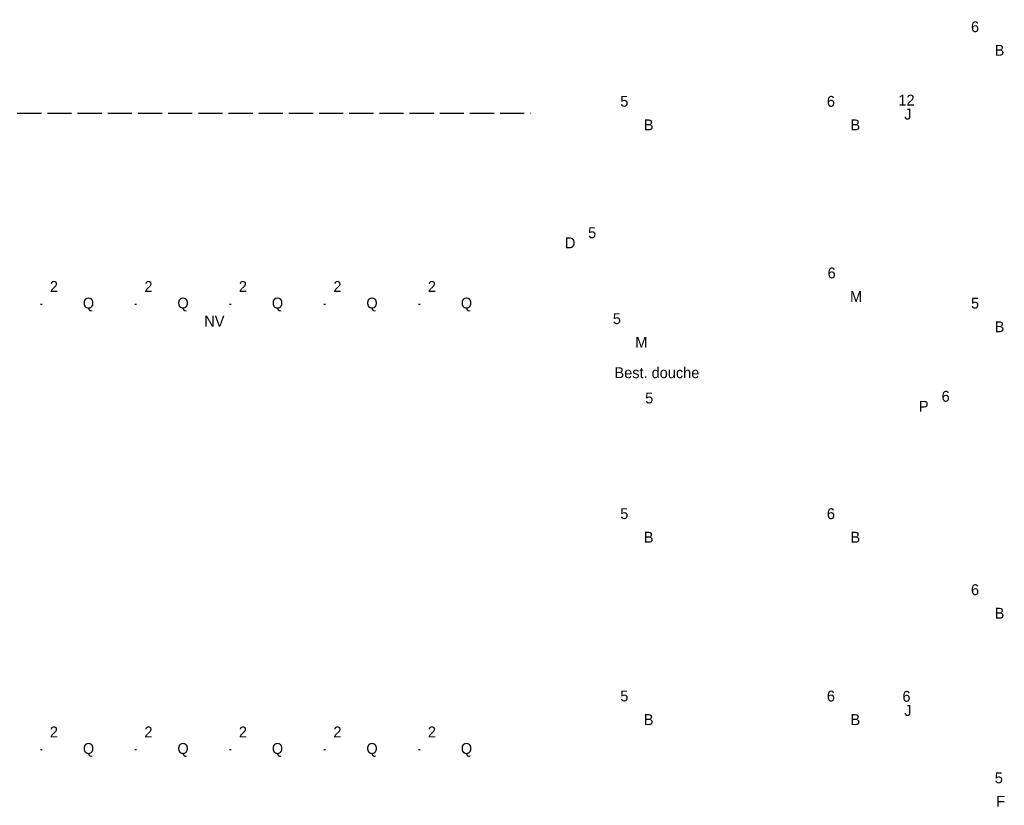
# Model space of a CAD drawing. Header units: millimetres. Extents: x -14827 to 133080, y -40284 to 77583.
# Tile 6 of 14: x 78482 to 94795, y 39616 to 52631. Entities that reach past the tile are written whole.
import ezdxf
from ezdxf.enums import TextEntityAlignment as Align
from ezdxf.xclip import XClip

# ---------------------------------------------------------------- set-up
doc = ezdxf.new("R2010")
doc.units = ezdxf.units.MM
doc.header["$LTSCALE"] = 100
doc.header["$XCLIPFRAME"] = 0
doc.linetypes.add('E_GOOT3', pattern=[5, 4, -1])
for name, color, linetype in [('EL6222--', 130, 'Continuous'), ('EL6311--', 130, 'Continuous'), ('EL6312--', 130, 'Continuous'), ('EL6350--', 130, 'Continuous'), ('EL6421--', 130, 'Continuous')]:
    doc.layers.add(name, color=color, linetype=linetype)
doc.styles.add('BURO-018', font='BUROFONT', dxfattribs={"height": 180})

# ---------------------------------------------------------------- blocks, each defined once
blk = doc.blocks.new('1115B61240')
at = {"color": 0}
for p, q in [((-6.2, 2), (-6.2, -2)), ((6.2, 2), (6.2, -2))]:
    blk.add_line(p, q, dxfattribs=at)
at = {"color": 0, "linetype": 'Continuous'}
blk.add_circle((0, 0), 2.5, dxfattribs=at)
at = {"color": 0}
for points in [[(-2.5, 0.75), (-6.2, 0.75), (-2.5, -0.75), (-6.2, -0.75)], [(2.5, 0.75), (6.2, 0.75), (2.5, -0.75), (6.2, -0.75)]]:
    blk.add_solid(points, dxfattribs=at)
at = {"color": 0, "linetype": 'Continuous', "style": 'BURO-018'}
for tag, p in [('E_GKAST', (0, 8)), ('E_GROEP', (0, 5)), ('E_SGROEP', (4.5, 5)), ('E_ARMCODE', (0, 0)), ('E_SLET', (4.5, -3))]:
    blk.add_attdef(tag, text='', height=1.8, dxfattribs=at).set_placement(p, align=Align.MIDDLE)
blk = doc.blocks.new('1115C3A')
at = {"color": 0, "linetype": 'Continuous'}
for p, q in [((-4.5, 5.5), (4.5, 5.5)), ((-4.5, 1), (-4.5, 5.5)), ((4.5, 1), (4.5, 5.5)), ((4.5, 1), (-4.5, 1))]:
    blk.add_line(p, q, dxfattribs=at)
at = {"color": 0, "linetype": 'Continuous', "style": 'BURO-018'}
for tag, p in [('E_GKAST', (0, 15.17)), ('E_GROEP', (0, 12.17)), ('E_SGROEP', (4.5, 12.17)), ('E_ARMCODE', (0, 8))]:
    blk.add_attdef(tag, text='', height=1.8, dxfattribs=at).set_placement(p, align=Align.MIDDLE)
blk = doc.blocks.new('1115C2J')
at = {"color": 0, "linetype": 'Continuous'}
for p, q in [((-4.5, 5.5), (4.5, 5.5)), ((-4.5, 1), (-4.5, 5.5)), ((-1.24, 4.31), (-1.24, 4.91)), ((-0.76, 4.11), (-0.76, 4.91)), ((2, 5.15), (3.5, 5.15)), ((2, 1.35), (2, 5.15)), ((3.5, 5.15), (3.5, 1.35)), ((4.5, 1), (4.5, 5.5)), ((-2.68, 4.35), (-3.52, 4.35)), ((-2.88, 3.87), (-3.52, 3.87)), ((-1.27, 2.26), (-2.88, 3.87)), ((-1.94, 3.61), (-2.68, 4.35)), ((-1.24, 4.31), (-1.94, 3.61)), ((-1.37, 3.5), (-0.76, 4.11)), ((-1.23, 3.35), (-1.37, 3.5)), ((-0.87, 3.71), (-1.23, 3.35)), ((-0.65, 3.49), (-1.01, 3.13)), ((-1.94, 2.93), (-2.04, 2.83)), ((-2.04, 2.83), (-2.04, 2.34)), ((-0.99, 2.14), (-1.84, 2.14)), ((-1.71, 2.7), (-1.72, 2.7)), ((-1.72, 2.7), (-1.72, 2.46)), ((-1.47, 2.46), (-1.72, 2.46)), ((-0.71, 2.83), (-1.01, 3.13)), ((4.5, 1), (-4.5, 1)), ((2, 1.35), (3.5, 1.35))]:
    blk.add_line(p, q, dxfattribs=at)
blk.add_lwpolyline([(0.75, 4, 0, 0.7, 0), (0.75, 2.5, 0.7, 0.7, 0)], format="xyseb", dxfattribs=at)
blk.add_circle((-0.76, 1.75), 0.4, dxfattribs=at)
for centre, radius, start, end in [((-1, 4.91), 0.24, 0, 180), ((-3.52, 4.11), 0.24, 90, 270), ((-0.76, 3.6), 0.16, 315, 135), ((-1.84, 2.34), 0.2, 180, 270), ((-0.99, 2.54), 0.4, 225, 45)]:
    blk.add_arc(centre, radius, start, end, dxfattribs=at)
at = {"color": 0, "linetype": 'Continuous', "style": 'BURO-018'}
for tag, p in [('E_GKAST', (0, 15.17)), ('E_GROEP', (0, 12.17)), ('E_SGROEP', (4.5, 12.17)), ('E_ARMCODE', (0, 8))]:
    blk.add_attdef(tag, text='', height=1.8, dxfattribs=at).set_placement(p, align=Align.MIDDLE)
blk = doc.blocks.new('E00078')
at = {"color": 0, "linetype": 'Continuous'}
for p, q in [((-3, 6.48), (-3, 8.98)), ((-3, 7.73), (1.5, 5.13)), ((0, 7.5), (0, 1)), ((1.5, 4.13), (-1.5, 5.87)), ((1.5, 3.13), (-1.5, 4.87))]:
    blk.add_line(p, q, dxfattribs=at)
at = {"color": 0, "const_width": 0.75}
blk.add_lwpolyline([(-0.38, 7.5, 1), (0.38, 7.5, 1)], format="xyb", close=True, dxfattribs=at)
at = {"color": 0, "linetype": 'Continuous', "const_width": 0.5}
blk.add_lwpolyline([(-2.18, 6.12, 1), (-1.68, 6.12, 1)], format="xyb", close=True, dxfattribs=at)
at = {"color": 0, "linetype": 'Continuous'}
for centre, radius in [((0, 7.5), 0.75), ((-1.93, 6.12), 0.5)]:
    blk.add_circle(centre, radius, dxfattribs=at)
at = {"color": 0, "linetype": 'Continuous', "style": 'BURO-018'}
for tag, p in [('E_GKAST', (0, 14)), ('E_GROEP', (0, 11)), ('E_SGROEP', (4.5, 11))]:
    blk.add_attdef(tag, text='', height=1.8, dxfattribs=at).set_placement(p, align=Align.MIDDLE)
at = {"color": 0, "linetype": 'Continuous', "style": 'BURO-018', "flags": 1}
for tag, p in [('E_VERMCODE', (13, 11)), ('E_MATCODE', (0, 0))]:
    blk.add_attdef(tag, text='', height=1.8, dxfattribs=at).set_placement(p, align=Align.MIDDLE)
blk = doc.blocks.new('1115B3A')
at = {"color": 0, "linetype": 'Continuous'}
blk.add_circle((0, 0), 2.5, dxfattribs=at)
at = {"color": 0, "linetype": 'Continuous', "style": 'BURO-018'}
for tag, p in [('E_GKAST', (0, 8)), ('E_GROEP', (0, 5)), ('E_SGROEP', (4.5, 5)), ('E_ARMCODE', (0, 0)), ('E_SLET', (4.5, -1))]:
    blk.add_attdef(tag, text='', height=1.8, dxfattribs=at).set_placement(p, align=Align.MIDDLE)
blk = doc.blocks.new('1115B61540')
at = {"color": 0}
for p, q in [((-7.7, 2), (-7.7, -2)), ((7.7, 2), (7.7, -2))]:
    blk.add_line(p, q, dxfattribs=at)
at = {"color": 0, "linetype": 'Continuous'}
blk.add_circle((0, 0), 2.5, dxfattribs=at)
at = {"color": 0}
for points in [[(-2.5, 0.75), (-7.7, 0.75), (-2.5, -0.75), (-7.7, -0.75)], [(2.5, 0.75), (7.7, 0.75), (2.5, -0.75), (7.7, -0.75)]]:
    blk.add_solid(points, dxfattribs=at)
at = {"color": 0, "linetype": 'Continuous', "style": 'BURO-018'}
for tag, p in [('E_GKAST', (0, 8)), ('E_GROEP', (0, 5)), ('E_SGROEP', (4.5, 5)), ('E_ARMCODE', (0, 0)), ('E_SLET', (4.5, -3))]:
    blk.add_attdef(tag, text='', height=1.8, dxfattribs=at).set_placement(p, align=Align.MIDDLE)

msp = doc.modelspace()

# ---------------------------------------------------------------- linework, layer by layer
at = {"layer": 'EL6312--', "color": 1, "linetype": 'E_GOOT3'}
for p, q in [((78852, 47913), (78826, 47913)), ((80418, 47913), (80392, 47913)), ((81983, 47913), (81958, 47913)), ((83549, 47913), (83523, 47913)), ((85114, 47913), (85089, 47913)), ((78852, 40534), (78826, 40534)), ((80418, 40534), (80392, 40534)), ((81983, 40534), (81958, 40534)), ((83549, 40534), (83523, 40534)), ((85114, 40534), (85089, 40534))]:
    msp.add_line(p, q, dxfattribs=at)
at = {"layer": 'EL6421--', "color": 9, "linetype": 'E_GOOT3'}
msp.add_line((62942, 51086), (86950, 51081), dxfattribs=at)

# ---------------------------------------------------------------- block references
at = {"layer": 'EL6222--'}
ref = msp.add_blockref('E00078', (87965, 46363), dxfattribs=dict(at, xscale=100, yscale=100, zscale=100, rotation=270))
XClip(ref).set_block_clipping_path([(-79.4918827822, -849.1738806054), (433.5857150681, -163.6501840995)])
ref.add_attrib('E_GROEP', '5', dxfattribs={"layer": '0', "color": 7, "linetype": 'Continuous', "height": 180, "style": 'BURO-018'}).set_placement((88911, 46363), align=Align.MIDDLE)
ref.add_attrib('E_VERMCODE', 'Best. douche', dxfattribs={"layer": '0', "color": 7, "linetype": 'Continuous', "height": 180, "style": 'BURO-018'}).set_placement((89039, 46786), align=Align.MIDDLE)
at = {"layer": 'EL6311--'}
ref = msp.add_blockref('1115B61240', (94715, 52124), dxfattribs=dict(at, xscale=100, yscale=100, zscale=100))
XClip(ref).set_block_clipping_path([(-916.6746112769, -491.2026508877), (-231.1509147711, 21.8749469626)])
ref.add_attrib('E_ARMCODE', 'B', dxfattribs={"layer": '0', "color": 7, "linetype": 'Continuous', "height": 180, "style": 'BURO-018'}).set_placement((94715, 52124), align=Align.MIDDLE)
ref.add_attrib('E_GROEP', '6', dxfattribs={"layer": '0', "color": 7, "linetype": 'Continuous', "height": 180, "style": 'BURO-018'}).set_placement((94310, 52514), align=Align.MIDDLE)
ref = msp.add_blockref('1115B61240', (88903, 50888), dxfattribs=dict(at, xscale=100, yscale=100, zscale=100))
XClip(ref).set_block_clipping_path([(-858.5600030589, -478.8425557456), (-173.036306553, 34.2350421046)])
ref.add_attrib('E_ARMCODE', 'B', dxfattribs={"layer": '0', "color": 7, "linetype": 'Continuous', "height": 180, "style": 'BURO-018'}).set_placement((88903, 50888), align=Align.MIDDLE)
ref.add_attrib('E_GROEP', '5', dxfattribs={"layer": '0', "color": 7, "linetype": 'Continuous', "height": 180, "style": 'BURO-018'}).set_placement((88499, 51278), align=Align.MIDDLE)
ref = msp.add_blockref('1115B61240', (92327, 50888), dxfattribs=dict(at, xscale=100, yscale=100, zscale=100))
XClip(ref).set_block_clipping_path([(-892.7978110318, -478.8425557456), (-207.274114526, 34.2350421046)])
ref.add_attrib('E_ARMCODE', 'B', dxfattribs={"layer": '0', "color": 7, "linetype": 'Continuous', "height": 180, "style": 'BURO-018'}).set_placement((92327, 50888), align=Align.MIDDLE)
ref.add_attrib('E_GROEP', '6', dxfattribs={"layer": '0', "color": 7, "linetype": 'Continuous', "height": 180, "style": 'BURO-018'}).set_placement((91922, 51278), align=Align.MIDDLE)
ref = msp.add_blockref('1115B3A', (87602, 48934), dxfattribs=dict(at, xscale=100, yscale=100, zscale=100))
XClip(ref).set_block_clipping_path([(-845.5481624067, -459.3015449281), (-160.0244659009, 53.7760529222)])
ref.add_attrib('E_ARMCODE', 'D', dxfattribs={"layer": '0', "color": 7, "linetype": 'Continuous', "height": 180, "style": 'BURO-018'}).set_placement((87602, 48934), align=Align.MIDDLE)
ref.add_attrib('E_GROEP', '5', dxfattribs={"layer": '0', "color": 7, "linetype": 'Continuous', "height": 180, "style": 'BURO-018'}).set_placement((87966, 49100), align=Align.MIDDLE)
ref = msp.add_blockref('1115B61240', (92339, 48045), dxfattribs=dict(at, xscale=100, yscale=100, zscale=100))
XClip(ref).set_block_clipping_path([(-892.9112249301, -450.4061438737), (-207.3875284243, 62.6714539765)])
ref.add_attrib('E_ARMCODE', 'M', dxfattribs={"layer": '0', "color": 7, "linetype": 'Continuous', "height": 180, "style": 'BURO-018'}).set_placement((92339, 48045), align=Align.MIDDLE)
ref.add_attrib('E_GROEP', '6', dxfattribs={"layer": '0', "color": 7, "linetype": 'Continuous', "height": 180, "style": 'BURO-018'}).set_placement((91934, 48435), align=Align.MIDDLE)
ref = msp.add_blockref('1115B61240', (94715, 47544), dxfattribs=dict(at, xscale=100, yscale=100, zscale=100))
XClip(ref).set_block_clipping_path([(-916.6746112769, -445.3996578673), (-231.1509147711, 67.677939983)])
ref.add_attrib('E_ARMCODE', 'B', dxfattribs={"layer": '0', "color": 7, "linetype": 'Continuous', "height": 180, "style": 'BURO-018'}).set_placement((94715, 47544), align=Align.MIDDLE)
ref.add_attrib('E_GROEP', '5', dxfattribs={"layer": '0', "color": 7, "linetype": 'Continuous', "height": 180, "style": 'BURO-018'}).set_placement((94310, 47934), align=Align.MIDDLE)
ref = msp.add_blockref('1115B61240', (88781, 47287), dxfattribs=dict(at, xscale=100, yscale=100, zscale=100))
XClip(ref).set_block_clipping_path([(-857.3349706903, -442.8317112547), (-171.8112741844, 70.2458865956)])
ref.add_attrib('E_ARMCODE', 'M', dxfattribs={"layer": '0', "color": 7, "linetype": 'Continuous', "height": 180, "style": 'BURO-018'}).set_placement((88781, 47287), align=Align.MIDDLE)
ref.add_attrib('E_GROEP', '5', dxfattribs={"layer": '0', "color": 7, "linetype": 'Continuous', "height": 180, "style": 'BURO-018'}).set_placement((88376, 47677), align=Align.MIDDLE)
ref = msp.add_blockref('1115B3A', (93460, 46226), dxfattribs=dict(at, xscale=100, yscale=100, zscale=100))
XClip(ref).set_block_clipping_path([(-904.1238239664, -432.2151036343), (-218.6001274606, 80.8624942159)])
ref.add_attrib('E_ARMCODE', 'P', dxfattribs={"layer": '0', "color": 7, "linetype": 'Continuous', "height": 180, "style": 'BURO-018'}).set_placement((93460, 46226), align=Align.MIDDLE)
ref.add_attrib('E_GROEP', '6', dxfattribs={"layer": '0', "color": 7, "linetype": 'Continuous', "height": 180, "style": 'BURO-018'}).set_placement((93823, 46392), align=Align.MIDDLE)
ref = msp.add_blockref('1115B61240', (88903, 44057), dxfattribs=dict(at, xscale=100, yscale=100, zscale=100))
XClip(ref).set_block_clipping_path([(-858.5600030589, -410.5314785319), (-173.036306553, 102.5461193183)])
ref.add_attrib('E_ARMCODE', 'B', dxfattribs={"layer": '0', "color": 7, "linetype": 'Continuous', "height": 180, "style": 'BURO-018'}).set_placement((88903, 44057), align=Align.MIDDLE)
ref.add_attrib('E_GROEP', '5', dxfattribs={"layer": '0', "color": 7, "linetype": 'Continuous', "height": 180, "style": 'BURO-018'}).set_placement((88499, 44447), align=Align.MIDDLE)
ref = msp.add_blockref('1115B61240', (92327, 44057), dxfattribs=dict(at, xscale=100, yscale=100, zscale=100))
XClip(ref).set_block_clipping_path([(-892.7978110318, -410.5314785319), (-207.274114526, 102.5461193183)])
ref.add_attrib('E_ARMCODE', 'B', dxfattribs={"layer": '0', "color": 7, "linetype": 'Continuous', "height": 180, "style": 'BURO-018'}).set_placement((92327, 44057), align=Align.MIDDLE)
ref.add_attrib('E_GROEP', '6', dxfattribs={"layer": '0', "color": 7, "linetype": 'Continuous', "height": 180, "style": 'BURO-018'}).set_placement((91922, 44447), align=Align.MIDDLE)
ref = msp.add_blockref('1115B61240', (94715, 42798), dxfattribs=dict(at, xscale=100, yscale=100, zscale=100))
XClip(ref).set_block_clipping_path([(-916.6746112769, -397.9422395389), (-231.1509147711, 115.1353583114)])
ref.add_attrib('E_ARMCODE', 'B', dxfattribs={"layer": '0', "color": 7, "linetype": 'Continuous', "height": 180, "style": 'BURO-018'}).set_placement((94715, 42798), align=Align.MIDDLE)
ref.add_attrib('E_GROEP', '6', dxfattribs={"layer": '0', "color": 7, "linetype": 'Continuous', "height": 180, "style": 'BURO-018'}).set_placement((94310, 43188), align=Align.MIDDLE)
ref = msp.add_blockref('1115B61240', (88903, 41036), dxfattribs=dict(at, xscale=100, yscale=100, zscale=100))
XClip(ref).set_block_clipping_path([(-858.5600030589, -380.3159273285), (-173.036306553, 132.7616705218)])
ref.add_attrib('E_ARMCODE', 'B', dxfattribs={"layer": '0', "color": 7, "linetype": 'Continuous', "height": 180, "style": 'BURO-018'}).set_placement((88903, 41036), align=Align.MIDDLE)
ref.add_attrib('E_GROEP', '5', dxfattribs={"layer": '0', "color": 7, "linetype": 'Continuous', "height": 180, "style": 'BURO-018'}).set_placement((88499, 41426), align=Align.MIDDLE)
ref = msp.add_blockref('1115B61240', (92327, 41036), dxfattribs=dict(at, xscale=100, yscale=100, zscale=100))
XClip(ref).set_block_clipping_path([(-892.7978110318, -380.3159273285), (-207.274114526, 132.7616705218)])
ref.add_attrib('E_ARMCODE', 'B', dxfattribs={"layer": '0', "color": 7, "linetype": 'Continuous', "height": 180, "style": 'BURO-018'}).set_placement((92327, 41036), align=Align.MIDDLE)
ref.add_attrib('E_GROEP', '6', dxfattribs={"layer": '0', "color": 7, "linetype": 'Continuous', "height": 180, "style": 'BURO-018'}).set_placement((91922, 41426), align=Align.MIDDLE)
at = {"layer": 'EL6312--', "linetype": 'E_GOOT3'}
ref = msp.add_blockref('1115B61540', (79622, 47913), dxfattribs=dict(at, xscale=100, yscale=100, zscale=100, rotation=180))
XClip(ref).set_block_clipping_path([(80.2215563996, -63.9902338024), (765.7452529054, 449.0873640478)])
ref.add_attrib('E_ARMCODE', 'Q', dxfattribs={"layer": '0', "color": 7, "linetype": 'Continuous', "height": 180, "style": 'BURO-018'}).set_placement((79622, 47913), align=Align.MIDDLE)
ref.add_attrib('E_GROEP', '2', dxfattribs={"layer": '0', "color": 7, "linetype": 'Continuous', "height": 180, "style": 'BURO-018'}).set_placement((79049, 48212), align=Align.MIDDLE)
ref = msp.add_blockref('1115B61540', (81188, 47913), dxfattribs=dict(at, xscale=100, yscale=100, zscale=100, rotation=180))
XClip(ref).set_block_clipping_path([(95.8773528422, -63.9902338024), (781.401049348, 449.0873640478)])
ref.add_attrib('E_ARMCODE', 'Q', dxfattribs={"layer": '0', "color": 7, "linetype": 'Continuous', "height": 180, "style": 'BURO-018'}).set_placement((81188, 47913), align=Align.MIDDLE)
ref.add_attrib('E_GROEP', '2', dxfattribs={"layer": '0', "color": 7, "linetype": 'Continuous', "height": 180, "style": 'BURO-018'}).set_placement((80615, 48212), align=Align.MIDDLE)
ref = msp.add_blockref('1115B61540', (82753, 47913), dxfattribs=dict(at, xscale=100, yscale=100, zscale=100, rotation=180))
XClip(ref).set_block_clipping_path([(111.5331492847, -63.9902338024), (797.0568457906, 449.0873640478)])
ref.add_attrib('E_ARMCODE', 'Q', dxfattribs={"layer": '0', "color": 7, "linetype": 'Continuous', "height": 180, "style": 'BURO-018'}).set_placement((82753, 47913), align=Align.MIDDLE)
ref.add_attrib('E_GROEP', '2', dxfattribs={"layer": '0', "color": 7, "linetype": 'Continuous', "height": 180, "style": 'BURO-018'}).set_placement((82180, 48212), align=Align.MIDDLE)
ref = msp.add_blockref('1115B61540', (84319, 47913), dxfattribs=dict(at, xscale=100, yscale=100, zscale=100, rotation=180))
XClip(ref).set_block_clipping_path([(127.1889457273, -63.9902338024), (812.7126422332, 449.0873640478)])
ref.add_attrib('E_ARMCODE', 'Q', dxfattribs={"layer": '0', "color": 7, "linetype": 'Continuous', "height": 180, "style": 'BURO-018'}).set_placement((84319, 47913), align=Align.MIDDLE)
ref.add_attrib('E_GROEP', '2', dxfattribs={"layer": '0', "color": 7, "linetype": 'Continuous', "height": 180, "style": 'BURO-018'}).set_placement((83746, 48212), align=Align.MIDDLE)
ref = msp.add_blockref('1115B61540', (85884, 47913), dxfattribs=dict(at, xscale=100, yscale=100, zscale=100, rotation=180))
XClip(ref).set_block_clipping_path([(142.8447421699, -63.9902338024), (828.3684386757, 449.0873640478)])
ref.add_attrib('E_ARMCODE', 'Q', dxfattribs={"layer": '0', "color": 7, "linetype": 'Continuous', "height": 180, "style": 'BURO-018'}).set_placement((85884, 47913), align=Align.MIDDLE)
ref.add_attrib('E_GROEP', '2', dxfattribs={"layer": '0', "color": 7, "linetype": 'Continuous', "height": 180, "style": 'BURO-018'}).set_placement((85311, 48212), align=Align.MIDDLE)
ref = msp.add_blockref('1115B61540', (79622, 40534), dxfattribs=dict(at, xscale=100, yscale=100, zscale=100, rotation=180))
XClip(ref).set_block_clipping_path([(80.2215563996, -137.780055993), (765.7452529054, 375.2975418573)])
ref.add_attrib('E_ARMCODE', 'Q', dxfattribs={"layer": '0', "color": 7, "linetype": 'Continuous', "height": 180, "style": 'BURO-018'}).set_placement((79622, 40534), align=Align.MIDDLE)
ref.add_attrib('E_GROEP', '2', dxfattribs={"layer": '0', "color": 7, "linetype": 'Continuous', "height": 180, "style": 'BURO-018'}).set_placement((79049, 40833), align=Align.MIDDLE)
ref = msp.add_blockref('1115B61540', (81188, 40534), dxfattribs=dict(at, xscale=100, yscale=100, zscale=100, rotation=180))
XClip(ref).set_block_clipping_path([(95.8773528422, -137.780055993), (781.401049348, 375.2975418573)])
ref.add_attrib('E_ARMCODE', 'Q', dxfattribs={"layer": '0', "color": 7, "linetype": 'Continuous', "height": 180, "style": 'BURO-018'}).set_placement((81188, 40534), align=Align.MIDDLE)
ref.add_attrib('E_GROEP', '2', dxfattribs={"layer": '0', "color": 7, "linetype": 'Continuous', "height": 180, "style": 'BURO-018'}).set_placement((80615, 40833), align=Align.MIDDLE)
ref = msp.add_blockref('1115B61540', (82753, 40534), dxfattribs=dict(at, xscale=100, yscale=100, zscale=100, rotation=180))
XClip(ref).set_block_clipping_path([(111.5331492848, -137.780055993), (797.0568457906, 375.2975418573)])
ref.add_attrib('E_ARMCODE', 'Q', dxfattribs={"layer": '0', "color": 7, "linetype": 'Continuous', "height": 180, "style": 'BURO-018'}).set_placement((82753, 40534), align=Align.MIDDLE)
ref.add_attrib('E_GROEP', '2', dxfattribs={"layer": '0', "color": 7, "linetype": 'Continuous', "height": 180, "style": 'BURO-018'}).set_placement((82180, 40833), align=Align.MIDDLE)
ref = msp.add_blockref('1115B61540', (84319, 40534), dxfattribs=dict(at, xscale=100, yscale=100, zscale=100, rotation=180))
XClip(ref).set_block_clipping_path([(127.1889457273, -137.780055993), (812.7126422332, 375.2975418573)])
ref.add_attrib('E_ARMCODE', 'Q', dxfattribs={"layer": '0', "color": 7, "linetype": 'Continuous', "height": 180, "style": 'BURO-018'}).set_placement((84319, 40534), align=Align.MIDDLE)
ref.add_attrib('E_GROEP', '2', dxfattribs={"layer": '0', "color": 7, "linetype": 'Continuous', "height": 180, "style": 'BURO-018'}).set_placement((83746, 40833), align=Align.MIDDLE)
ref = msp.add_blockref('1115B61540', (85884, 40534), dxfattribs=dict(at, xscale=100, yscale=100, zscale=100, rotation=180))
XClip(ref).set_block_clipping_path([(142.8447421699, -137.780055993), (828.3684386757, 375.2975418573)])
ref.add_attrib('E_ARMCODE', 'Q', dxfattribs={"layer": '0', "color": 7, "linetype": 'Continuous', "height": 180, "style": 'BURO-018'}).set_placement((85884, 40534), align=Align.MIDDLE)
ref.add_attrib('E_GROEP', '2', dxfattribs={"layer": '0', "color": 7, "linetype": 'Continuous', "height": 180, "style": 'BURO-018'}).set_placement((85311, 40833), align=Align.MIDDLE)
at = {"layer": 'EL6350--'}
ref = msp.add_blockref('1115C2J', (93961, 50983), dxfattribs=dict(at, xscale=100, yscale=100, zscale=100, rotation=90))
XClip(ref).set_block_clipping_path([(-479.7932181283, 223.6149162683), (33.284379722, 909.1386127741)])
ref.add_attrib('E_ARMCODE', 'J', dxfattribs={"layer": '0', "color": 7, "linetype": 'Continuous', "height": 180, "style": 'BURO-018'}).set_placement((93198, 51065), align=Align.MIDDLE)
ref.add_attrib('E_GROEP', '12', dxfattribs={"layer": '0', "color": 7, "linetype": 'Continuous', "height": 180, "style": 'BURO-018'}).set_placement((93174, 51300), align=Align.MIDDLE)
ref = msp.add_blockref('1115C2J', (93961, 41105), dxfattribs=dict(at, xscale=100, yscale=100, zscale=100, rotation=90))
XClip(ref).set_block_clipping_path([(-381.0050321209, 223.6149162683), (132.0725657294, 909.1386127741)])
ref.add_attrib('E_ARMCODE', 'J', dxfattribs={"layer": '0', "color": 7, "linetype": 'Continuous', "height": 180, "style": 'BURO-018'}).set_placement((93198, 41186), align=Align.MIDDLE)
ref.add_attrib('E_GROEP', '6', dxfattribs={"layer": '0', "color": 7, "linetype": 'Continuous', "height": 180, "style": 'BURO-018'}).set_placement((93174, 41421), align=Align.MIDDLE)
ref = msp.add_blockref('1115C3A', (94716, 39377), dxfattribs=dict(at, xscale=100, yscale=100, zscale=100))
XClip(ref).set_block_clipping_path([(-916.6850818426, -363.7270587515), (-231.1613853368, 149.3505390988)])
ref.add_attrib('E_ARMCODE', 'F', dxfattribs={"layer": '0', "color": 7, "linetype": 'Continuous', "height": 180, "style": 'BURO-018'}).set_placement((94734, 39683), align=Align.MIDDLE)
ref.add_attrib('E_GROEP', '5', dxfattribs={"layer": '0', "color": 7, "linetype": 'Continuous', "height": 180, "style": 'BURO-018'}).set_placement((94704, 40070), align=Align.MIDDLE)

# ---------------------------------------------------------------- texts
at = {"layer": 'EL6350--', "color": 1, "style": 'BURO-018'}
msp.add_text('NV', height=180, dxfattribs=at).set_placement((81540, 47546))

doc.saveas('drawing.dxf')
